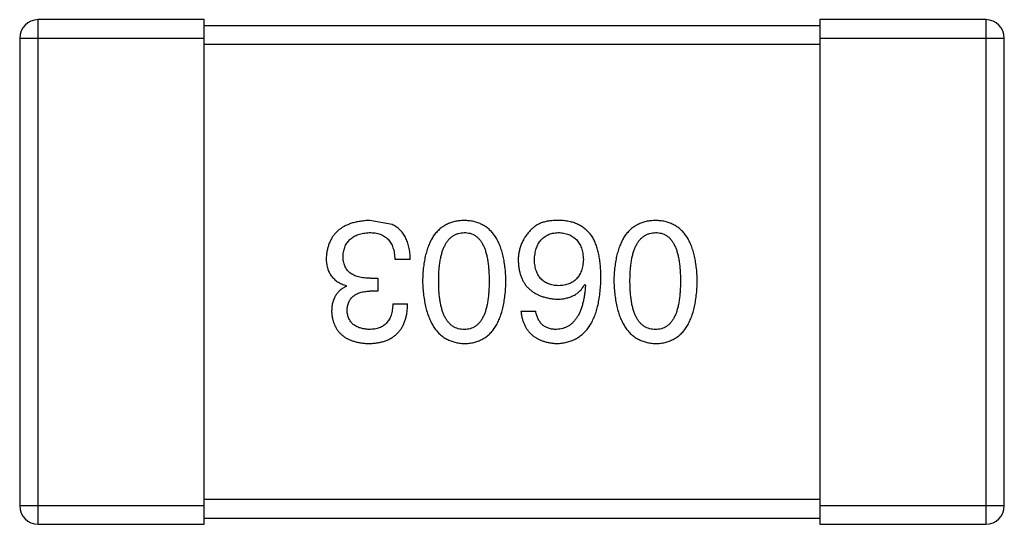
# Model space of a CAD drawing. Header units: inches. Extents: x -36 to 490, y -51 to 98.
# Tile 33 of 153: x 357.28 to 358.88, y 37.136 to 37.956. Entities that reach past the tile are written whole.
import ezdxf

# ---------------------------------------------------------------- set-up
doc = ezdxf.new("R2010")
doc.units = ezdxf.units.IN
doc.header["$LTSCALE"] = 1.21
doc.header["$MEASUREMENT"] = 0
doc.layers.get('0').update_dxf_attribs({"linetype": 'CONTINUOUS'})

msp = doc.modelspace()

# ---------------------------------------------------------------- linework, layer by layer
at = {"color": 7, "linetype": 'Continuous'}
for p, q in [((357.3102, 37.1356), (357.3102, 37.9556)), ((357.5802, 37.9556), (357.3102, 37.9556)), ((357.5802, 37.1356), (357.5802, 37.9556)), ((358.5802, 37.9556), (358.5802, 37.1356)), ((358.8502, 37.9556), (358.5802, 37.9556)), ((358.8502, 37.9556), (358.8502, 37.1356)), ((358.5802, 37.9456), (357.5802, 37.9456)), ((357.2802, 37.9256), (357.2802, 37.1656)), ((357.2802, 37.9256), (357.5802, 37.9256)), ((358.5802, 37.9256), (358.8802, 37.9256)), ((358.8802, 37.1656), (358.8802, 37.9256)), ((357.5802, 37.9156), (358.5802, 37.9156)), ((357.8854, 37.6227), (357.8493, 37.6293)), ((357.9149, 37.5659), (357.8898, 37.5659)), ((357.8111, 37.5222), (357.8111, 37.5233)), ((357.8504, 37.5353), (357.8624, 37.5353)), ((357.8624, 37.5353), (357.8624, 37.5145)), ((358.1984, 37.5255), (358.1995, 37.5244)), ((357.8624, 37.5145), (357.8493, 37.5145)), ((357.8865, 37.4938), (357.9105, 37.4938)), ((358.0946, 37.4818), (358.1187, 37.4818)), ((358.5802, 37.1756), (357.5802, 37.1756)), ((357.5802, 37.1656), (357.2802, 37.1656)), ((358.8802, 37.1656), (358.5802, 37.1656)), ((357.5802, 37.1456), (358.5802, 37.1456)), ((357.3102, 37.1356), (357.5802, 37.1356)), ((358.5802, 37.1356), (358.8502, 37.1356))]:
    msp.add_line(p, q, dxfattribs=at)
for centre, start, end in [((357.3102, 37.9256), 90, 180), ((358.8502, 37.9256), 0, 90), ((357.3102, 37.1656), 180, 270), ((358.8502, 37.1656), 270, 0)]:
    msp.add_arc(centre, 0.03, start, end, dxfattribs=at)
for points, knots in [([(357.8493, 37.6293), (357.8466, 37.6292), (357.8412, 37.6289), (357.8335, 37.628), (357.8263, 37.6266), (357.8196, 37.6248), (357.8133, 37.6225), (357.8076, 37.6198), (357.8024, 37.6166), (357.7976, 37.613), (357.7934, 37.6089), (357.7897, 37.6044), (357.7865, 37.5994), (357.7838, 37.594), (357.7816, 37.5882), (357.78, 37.5819), (357.7788, 37.5751), (357.7785, 37.5705), (357.7783, 37.5681)], [0, 0, 0, 0, 0.078078, 0.151942, 0.221594, 0.28726, 0.350176, 0.409768, 0.467648, 0.523784, 0.578904, 0.634014, 0.689819, 0.746826, 0.805875, 0.867063, 0.931764, 1, 1, 1, 1]), ([(357.9149, 37.5659), (357.9148, 37.5677), (357.9147, 37.5712), (357.9143, 37.5763), (357.9136, 37.5812), (357.9127, 37.5858), (357.9116, 37.5902), (357.9103, 37.5944), (357.9087, 37.5983), (357.907, 37.602), (357.9051, 37.6054), (357.9029, 37.6086), (357.9005, 37.6116), (357.8979, 37.6143), (357.8951, 37.6168), (357.8921, 37.619), (357.8889, 37.6211), (357.8865, 37.6222), (357.8854, 37.6227)], [0, 0, 0, 0, 0.078937, 0.154495, 0.226898, 0.296844, 0.363348, 0.427781, 0.48946, 0.549586, 0.607902, 0.664733, 0.720805, 0.776157, 0.831175, 0.886736, 0.943094, 1, 1, 1, 1]), ([(358.0026, 37.6293), (357.9999, 37.6292), (357.9947, 37.6289), (357.9872, 37.6277), (357.9802, 37.6256), (357.9737, 37.6229), (357.9677, 37.6193), (357.9622, 37.615), (357.9571, 37.61), (357.9526, 37.6042), (357.9487, 37.5976), (357.9452, 37.5903), (357.9422, 37.5822), (357.9397, 37.5734), (357.9377, 37.5638), (357.9362, 37.5535), (357.9352, 37.5425), (357.9349, 37.5349), (357.9348, 37.5309)], [0, 0, 0, 0, 0.059134, 0.115603, 0.169236, 0.221572, 0.273254, 0.32474, 0.377319, 0.431815, 0.488555, 0.548609, 0.612242, 0.680182, 0.75251, 0.829782, 0.91231, 1, 1, 1, 1]), ([(358.0703, 37.5309), (358.0702, 37.5349), (358.0699, 37.5425), (358.0689, 37.5535), (358.0674, 37.5638), (358.0654, 37.5734), (358.0629, 37.5822), (358.0599, 37.5902), (358.0565, 37.5976), (358.0524, 37.6041), (358.048, 37.61), (358.043, 37.615), (358.0375, 37.6193), (358.0314, 37.6229), (358.0249, 37.6256), (358.0179, 37.6277), (358.0104, 37.6289), (358.0052, 37.6292), (358.0026, 37.6293)], [0, 0, 0, 0, 0.087693, 0.170223, 0.247496, 0.319826, 0.387768, 0.451403, 0.511459, 0.568358, 0.622671, 0.675251, 0.726739, 0.778422, 0.830759, 0.884394, 0.940865, 1, 1, 1, 1]), ([(358.1591, 37.6293), (358.1563, 37.6293), (358.1509, 37.6294), (358.1431, 37.6288), (358.1359, 37.6277), (358.1294, 37.6259), (358.1235, 37.6236), (358.1183, 37.6206), (358.1137, 37.6171), (358.1112, 37.6143), (358.1099, 37.6129)], [0, 0, 0, 0, 0.156782, 0.301945, 0.436395, 0.561474, 0.678489, 0.78853, 0.894967, 1, 1, 1, 1]), ([(358.2105, 37.6031), (358.209, 37.6051), (358.206, 37.609), (358.2008, 37.6142), (358.1951, 37.6186), (358.1889, 37.6223), (358.1822, 37.6253), (358.1749, 37.6274), (358.1672, 37.6288), (358.1618, 37.6291), (358.1591, 37.6293)], [0, 0, 0, 0, 0.125033, 0.246266, 0.36603, 0.485265, 0.606781, 0.732144, 0.862551, 1, 1, 1, 1]), ([(358.3134, 37.6293), (358.3108, 37.6292), (358.3056, 37.6289), (358.2981, 37.6277), (358.2911, 37.6256), (358.2846, 37.6229), (358.2785, 37.6193), (358.273, 37.615), (358.268, 37.61), (358.2635, 37.6042), (358.2595, 37.5976), (358.2561, 37.5903), (358.2531, 37.5822), (358.2506, 37.5734), (358.2486, 37.5638), (358.2471, 37.5535), (358.2461, 37.5425), (358.2458, 37.5349), (358.2457, 37.5309)], [0, 0, 0, 0, 0.059134, 0.115603, 0.169236, 0.221572, 0.273254, 0.32474, 0.377319, 0.431815, 0.488555, 0.548609, 0.612242, 0.680182, 0.75251, 0.829782, 0.91231, 1, 1, 1, 1]), ([(358.3812, 37.5309), (358.3811, 37.5349), (358.3808, 37.5425), (358.3798, 37.5535), (358.3783, 37.5638), (358.3763, 37.5734), (358.3738, 37.5822), (358.3708, 37.5902), (358.3673, 37.5976), (358.3633, 37.6041), (358.3589, 37.61), (358.3538, 37.615), (358.3483, 37.6193), (358.3423, 37.6229), (358.3358, 37.6256), (358.3288, 37.6277), (358.3213, 37.6289), (358.3161, 37.6292), (358.3134, 37.6293)], [0, 0, 0, 0, 0.087693, 0.170223, 0.247496, 0.319826, 0.387768, 0.451403, 0.511459, 0.568358, 0.622671, 0.675251, 0.726739, 0.778422, 0.830759, 0.884394, 0.940865, 1, 1, 1, 1]), ([(357.8056, 37.5714), (357.8057, 37.5728), (357.8059, 37.5757), (357.8067, 37.5798), (357.8077, 37.5837), (357.809, 37.5873), (357.8106, 37.5906), (357.8125, 37.5937), (357.8148, 37.5965), (357.8173, 37.599), (357.8202, 37.6013), (357.8233, 37.6033), (357.8267, 37.6051), (357.8305, 37.6065), (357.8345, 37.6077), (357.8388, 37.6086), (357.8434, 37.6093), (357.8466, 37.6095), (357.8482, 37.6096)], [0, 0, 0, 0, 0.068514, 0.133941, 0.195994, 0.255362, 0.312994, 0.369441, 0.424687, 0.480522, 0.537148, 0.594801, 0.654411, 0.716817, 0.781981, 0.850498, 0.923306, 1, 1, 1, 1]), ([(357.8482, 37.6096), (357.8499, 37.6096), (357.853, 37.6095), (357.8576, 37.609), (357.862, 37.6082), (357.8659, 37.607), (357.8697, 37.6055), (357.873, 37.6036), (357.8761, 37.6013), (357.8789, 37.5987), (357.8813, 37.5958), (357.8835, 37.5925), (357.8853, 37.5889), (357.8868, 37.585), (357.8881, 37.5807), (357.8889, 37.5761), (357.8896, 37.5711), (357.8897, 37.5677), (357.8898, 37.5659)], [0, 0, 0, 0, 0.071272, 0.13882, 0.201858, 0.262757, 0.320043, 0.376709, 0.431462, 0.486034, 0.541209, 0.597703, 0.65589, 0.717768, 0.782056, 0.850407, 0.92277, 1, 1, 1, 1]), ([(357.961, 37.5309), (357.9611, 37.5341), (357.9611, 37.5401), (357.9616, 37.5489), (357.9624, 37.5572), (357.9635, 37.5648), (357.965, 37.5718), (357.9667, 37.5783), (357.9688, 37.5841), (357.9713, 37.5893), (357.974, 37.594), (357.9771, 37.5981), (357.9805, 37.6015), (357.9843, 37.6044), (357.9884, 37.6066), (357.9928, 37.6083), (357.9976, 37.6093), (358.0009, 37.6095), (358.0026, 37.6096)], [0, 0, 0, 0, 0.094834, 0.184067, 0.267029, 0.344713, 0.417334, 0.484367, 0.546941, 0.604717, 0.65953, 0.710539, 0.759381, 0.806382, 0.853027, 0.900623, 0.949121, 1, 1, 1, 1]), ([(358.0026, 37.6096), (358.0042, 37.6096), (358.0074, 37.6094), (358.012, 37.6085), (358.0164, 37.607), (358.0203, 37.6047), (358.024, 37.602), (358.0274, 37.5986), (358.0304, 37.5945), (358.033, 37.5899), (358.0354, 37.5846), (358.0375, 37.5788), (358.0391, 37.5723), (358.0406, 37.5652), (358.0417, 37.5575), (358.0424, 37.5492), (358.0429, 37.5403), (358.043, 37.5341), (358.043, 37.5309)], [0, 0, 0, 0, 0.049766, 0.097012, 0.143225, 0.188786, 0.235079, 0.282962, 0.333687, 0.387747, 0.445963, 0.508657, 0.576545, 0.649868, 0.72822, 0.812712, 0.903543, 1, 1, 1, 1]), ([(358.1099, 37.6129), (358.1083, 37.6112), (358.1052, 37.6077), (358.1012, 37.6022), (358.0979, 37.5963), (358.095, 37.5903), (358.0929, 37.584), (358.0913, 37.5774), (358.0904, 37.5707), (358.0903, 37.5661), (358.0902, 37.5637)], [0, 0, 0, 0, 0.129393, 0.255335, 0.378531, 0.500878, 0.622934, 0.746191, 0.87096, 1, 1, 1, 1]), ([(358.1165, 37.5648), (358.1166, 37.5665), (358.1168, 37.5699), (358.1175, 37.5748), (358.1184, 37.5793), (358.1196, 37.5836), (358.121, 37.5875), (358.1228, 37.5911), (358.1248, 37.5944), (358.1271, 37.5973), (358.1296, 37.6), (358.1324, 37.6024), (358.1355, 37.6044), (358.1388, 37.6061), (358.1424, 37.6075), (358.1463, 37.6085), (358.1504, 37.6092), (358.1533, 37.6095), (358.1547, 37.6096)], [0, 0, 0, 0, 0.078863, 0.153308, 0.223539, 0.289857, 0.35341, 0.413572, 0.471721, 0.528235, 0.584279, 0.638781, 0.69466, 0.751251, 0.809198, 0.869697, 0.933318, 1, 1, 1, 1]), ([(358.1547, 37.6096), (358.1563, 37.6096), (358.1594, 37.6094), (358.1639, 37.6087), (358.1681, 37.6078), (358.172, 37.6065), (358.1757, 37.605), (358.179, 37.603), (358.1821, 37.6008), (358.1848, 37.5981), (358.1873, 37.5953), (358.1894, 37.592), (358.1914, 37.5885), (358.1929, 37.5846), (358.1942, 37.5804), (358.1952, 37.5758), (358.1959, 37.571), (358.1961, 37.5676), (358.1963, 37.5659)], [0, 0, 0, 0, 0.070403, 0.137196, 0.200053, 0.260887, 0.31876, 0.37535, 0.430743, 0.485927, 0.541678, 0.598832, 0.657726, 0.719441, 0.783504, 0.851852, 0.923533, 1, 1, 1, 1]), ([(358.2247, 37.5353), (358.2246, 37.5388), (358.2246, 37.5457), (358.2239, 37.5558), (358.2228, 37.5652), (358.2212, 37.5739), (358.2193, 37.5821), (358.2168, 37.5897), (358.214, 37.5967), (358.2116, 37.601), (358.2105, 37.6031)], [0, 0, 0, 0, 0.151498, 0.29521, 0.430242, 0.557137, 0.677306, 0.790845, 0.898111, 1, 1, 1, 1]), ([(358.2719, 37.5309), (358.2719, 37.5341), (358.272, 37.5401), (358.2725, 37.5489), (358.2733, 37.5572), (358.2744, 37.5648), (358.2758, 37.5718), (358.2776, 37.5783), (358.2797, 37.5841), (358.2821, 37.5893), (358.2849, 37.594), (358.288, 37.5981), (358.2914, 37.6015), (358.2952, 37.6044), (358.2993, 37.6066), (358.3037, 37.6083), (358.3085, 37.6093), (358.3118, 37.6095), (358.3134, 37.6096)], [0, 0, 0, 0, 0.094834, 0.184067, 0.267029, 0.344713, 0.417334, 0.484367, 0.546941, 0.604717, 0.65953, 0.710539, 0.759381, 0.806382, 0.853027, 0.900623, 0.949121, 1, 1, 1, 1]), ([(358.3134, 37.6096), (358.3151, 37.6096), (358.3183, 37.6094), (358.3229, 37.6085), (358.3272, 37.607), (358.3312, 37.6047), (358.3349, 37.602), (358.3382, 37.5986), (358.3412, 37.5945), (358.3439, 37.5899), (358.3463, 37.5846), (358.3484, 37.5788), (358.35, 37.5723), (358.3515, 37.5652), (358.3525, 37.5575), (358.3533, 37.5492), (358.3538, 37.5403), (358.3538, 37.5341), (358.3539, 37.5309)], [0, 0, 0, 0, 0.049766, 0.097012, 0.143225, 0.188786, 0.235079, 0.282962, 0.333687, 0.387747, 0.445963, 0.508657, 0.576545, 0.649868, 0.72822, 0.812712, 0.903543, 1, 1, 1, 1]), ([(357.7783, 37.5681), (357.7783, 37.5667), (357.7783, 37.5639), (357.7788, 37.5598), (357.7793, 37.5559), (357.7803, 37.5522), (357.7814, 37.5487), (357.7828, 37.5454), (357.7845, 37.5423), (357.7864, 37.5394), (357.7886, 37.5366), (357.7911, 37.5341), (357.7938, 37.5319), (357.7967, 37.5297), (357.8, 37.5278), (357.8034, 37.526), (357.8071, 37.5246), (357.8097, 37.5237), (357.8111, 37.5233)], [0, 0, 0, 0, 0.071215, 0.138707, 0.20396, 0.266995, 0.327734, 0.387609, 0.445602, 0.503345, 0.561136, 0.618597, 0.677672, 0.738255, 0.799989, 0.863961, 0.930555, 1, 1, 1, 1]), ([(357.8504, 37.5353), (357.8486, 37.5353), (357.8451, 37.5353), (357.84, 37.5358), (357.8353, 37.5365), (357.8309, 37.5375), (357.8268, 37.5387), (357.8231, 37.5403), (357.8198, 37.5421), (357.8168, 37.5443), (357.8141, 37.5466), (357.8119, 37.5494), (357.8099, 37.5523), (357.8083, 37.5556), (357.8071, 37.5591), (357.8062, 37.563), (357.8057, 37.5671), (357.8056, 37.5699), (357.8056, 37.5714)], [0, 0, 0, 0, 0.082495, 0.159728, 0.232496, 0.300725, 0.365163, 0.425859, 0.483728, 0.538892, 0.592921, 0.646195, 0.699968, 0.754746, 0.811387, 0.870806, 0.933482, 1, 1, 1, 1]), ([(358.0902, 37.5637), (358.0904, 37.5614), (358.0906, 37.5568), (358.0916, 37.5502), (358.093, 37.544), (358.0948, 37.5381), (358.0971, 37.5327), (358.0999, 37.5278), (358.1031, 37.5232), (358.1069, 37.5191), (358.111, 37.5154), (358.1156, 37.5121), (358.1207, 37.5093), (358.1262, 37.5069), (358.1321, 37.5048), (358.1385, 37.5033), (358.1454, 37.5021), (358.1501, 37.5016), (358.1525, 37.5014)], [0, 0, 0, 0, 0.071527, 0.139094, 0.20346, 0.264939, 0.323904, 0.381383, 0.437591, 0.493343, 0.549401, 0.606085, 0.664838, 0.725424, 0.788712, 0.855452, 0.925772, 1, 1, 1, 1]), ([(358.1558, 37.5233), (358.1543, 37.5233), (358.1514, 37.5235), (358.1471, 37.5241), (358.1431, 37.525), (358.1394, 37.5262), (358.136, 37.5278), (358.1328, 37.5296), (358.13, 37.5317), (358.1273, 37.5342), (358.125, 37.537), (358.1229, 37.54), (358.1212, 37.5434), (358.1197, 37.5471), (358.1185, 37.5511), (358.1175, 37.5554), (358.1168, 37.56), (358.1166, 37.5632), (358.1165, 37.5648)], [0, 0, 0, 0, 0.069884, 0.136529, 0.199638, 0.259844, 0.317774, 0.374356, 0.430026, 0.485148, 0.5409, 0.597889, 0.657472, 0.718614, 0.783613, 0.85129, 0.923712, 1, 1, 1, 1]), ([(358.1963, 37.5659), (358.1961, 37.5642), (358.1959, 37.561), (358.1952, 37.5562), (358.1942, 37.5518), (358.193, 37.5477), (358.1914, 37.5439), (358.1896, 37.5404), (358.1875, 37.5373), (358.1851, 37.5345), (358.1824, 37.5319), (358.1794, 37.5297), (358.1762, 37.5278), (358.1727, 37.5263), (358.1688, 37.525), (358.1648, 37.5241), (358.1604, 37.5235), (358.1574, 37.5233), (358.1558, 37.5233)], [0, 0, 0, 0, 0.076072, 0.148369, 0.216753, 0.281358, 0.342792, 0.401604, 0.458929, 0.514444, 0.569818, 0.625343, 0.681554, 0.739608, 0.800134, 0.863477, 0.929547, 1, 1, 1, 1]), ([(357.8111, 37.5222), (357.8092, 37.5212), (357.8054, 37.5194), (357.8005, 37.5157), (357.7963, 37.5113), (357.7928, 37.5064), (357.7902, 37.5008), (357.7883, 37.4946), (357.7872, 37.4878), (357.7871, 37.4831), (357.787, 37.4807)], [0, 0, 0, 0, 0.125227, 0.244792, 0.361427, 0.478215, 0.59667, 0.722058, 0.856314, 1, 1, 1, 1]), ([(357.9348, 37.5309), (357.935, 37.5269), (357.9353, 37.5191), (357.9365, 37.5078), (357.9381, 37.4973), (357.9401, 37.4875), (357.9427, 37.4784), (357.9457, 37.4701), (357.9492, 37.4626), (357.9532, 37.4558), (357.9577, 37.4498), (357.9627, 37.4445), (357.9681, 37.44), (357.9741, 37.4363), (357.9805, 37.4334), (357.9875, 37.4312), (357.9948, 37.4298), (358, 37.4295), (358.0026, 37.4293)], [0, 0, 0, 0, 0.088475, 0.171606, 0.249595, 0.322626, 0.391327, 0.455765, 0.516374, 0.573675, 0.628522, 0.681161, 0.732559, 0.783563, 0.83504, 0.887639, 0.942585, 1, 1, 1, 1]), ([(358.0026, 37.4522), (358.0009, 37.4523), (357.9976, 37.4524), (357.9929, 37.4533), (357.9884, 37.4549), (357.9843, 37.457), (357.9806, 37.4599), (357.9771, 37.4633), (357.9741, 37.4673), (357.9712, 37.472), (357.9688, 37.4772), (357.9667, 37.4831), (357.965, 37.4896), (357.9635, 37.4967), (357.9624, 37.5044), (357.9616, 37.5127), (357.9611, 37.5216), (357.9611, 37.5278), (357.961, 37.5309)], [0, 0, 0, 0, 0.050604, 0.098688, 0.145699, 0.191791, 0.238625, 0.286717, 0.337546, 0.391814, 0.449755, 0.512106, 0.579685, 0.652048, 0.730262, 0.814146, 0.904281, 1, 1, 1, 1]), ([(358.0026, 37.4293), (358.0052, 37.4294), (358.0104, 37.4296), (358.0179, 37.4309), (358.0249, 37.4331), (358.0314, 37.4359), (358.0375, 37.4396), (358.043, 37.444), (358.048, 37.4493), (358.0525, 37.4553), (358.0565, 37.4621), (358.0599, 37.4696), (358.0629, 37.478), (358.0654, 37.4871), (358.0674, 37.4969), (358.0689, 37.5076), (358.0699, 37.519), (358.0702, 37.5269), (358.0703, 37.5309)], [0, 0, 0, 0, 0.057911, 0.113262, 0.165956, 0.217443, 0.268511, 0.319665, 0.372, 0.426129, 0.483365, 0.543779, 0.607756, 0.676562, 0.749704, 0.827713, 0.911177, 1, 1, 1, 1]), ([(358.043, 37.5309), (358.043, 37.5278), (358.0429, 37.5216), (358.0424, 37.5127), (358.0417, 37.5044), (358.0406, 37.4967), (358.0391, 37.4896), (358.0375, 37.4831), (358.0354, 37.4772), (358.033, 37.472), (358.0304, 37.4673), (358.0274, 37.4633), (358.024, 37.4599), (358.0204, 37.4571), (358.0164, 37.4549), (358.012, 37.4533), (358.0074, 37.4524), (358.0042, 37.4523), (358.0026, 37.4522)], [0, 0, 0, 0, 0.096452, 0.187278, 0.271765, 0.350519, 0.423437, 0.491321, 0.554011, 0.612224, 0.666281, 0.717003, 0.764884, 0.811423, 0.856783, 0.902993, 0.950236, 1, 1, 1, 1]), ([(358.1525, 37.4293), (358.1554, 37.4295), (358.1609, 37.4298), (358.1689, 37.4313), (358.1764, 37.4335), (358.1833, 37.4366), (358.1898, 37.4404), (358.1956, 37.4452), (358.201, 37.4506), (358.2057, 37.4569), (358.21, 37.464), (358.2137, 37.4718), (358.2169, 37.4805), (358.2195, 37.4899), (358.2216, 37.5001), (358.2232, 37.5112), (358.2243, 37.523), (358.2245, 37.5311), (358.2247, 37.5353)], [0, 0, 0, 0, 0.058957, 0.115262, 0.16907, 0.221312, 0.273147, 0.324961, 0.377649, 0.432026, 0.488925, 0.549039, 0.612912, 0.680653, 0.753056, 0.830314, 0.912483, 1, 1, 1, 1]), ([(358.1525, 37.5014), (358.1552, 37.5015), (358.1603, 37.5016), (358.1676, 37.5027), (358.1743, 37.5047), (358.1804, 37.5072), (358.1859, 37.5107), (358.1908, 37.5148), (358.195, 37.5198), (358.1973, 37.5236), (358.1984, 37.5255)], [0, 0, 0, 0, 0.144617, 0.279572, 0.40596, 0.526097, 0.64389, 0.760003, 0.877724, 1, 1, 1, 1]), ([(358.1995, 37.5244), (358.1993, 37.5216), (358.1989, 37.5161), (358.1979, 37.5081), (358.1966, 37.5007), (358.1951, 37.4938), (358.1932, 37.4874), (358.191, 37.4815), (358.1885, 37.4762), (358.1857, 37.4714), (358.1826, 37.4672), (358.1792, 37.4634), (358.1755, 37.4601), (358.1715, 37.4575), (358.1672, 37.4553), (358.1626, 37.4538), (358.1577, 37.4526), (358.1543, 37.4524), (358.1525, 37.4522)], [0, 0, 0, 0, 0.089218, 0.173709, 0.252753, 0.326963, 0.397099, 0.462534, 0.524018, 0.582178, 0.637235, 0.689955, 0.741228, 0.791618, 0.841661, 0.892925, 0.945259, 1, 1, 1, 1]), ([(358.2457, 37.5309), (358.2459, 37.5269), (358.2462, 37.5191), (358.2473, 37.5078), (358.2489, 37.4973), (358.251, 37.4875), (358.2535, 37.4784), (358.2565, 37.4701), (358.2601, 37.4626), (358.2641, 37.4558), (358.2686, 37.4498), (358.2735, 37.4445), (358.279, 37.44), (358.285, 37.4363), (358.2914, 37.4334), (358.2983, 37.4312), (358.3057, 37.4298), (358.3108, 37.4295), (358.3134, 37.4293)], [0, 0, 0, 0, 0.088475, 0.171606, 0.249595, 0.322626, 0.391327, 0.455765, 0.516374, 0.573675, 0.628522, 0.681161, 0.732559, 0.783563, 0.83504, 0.887639, 0.942585, 1, 1, 1, 1]), ([(358.3134, 37.4522), (358.3118, 37.4523), (358.3085, 37.4524), (358.3037, 37.4533), (358.2993, 37.4549), (358.2952, 37.457), (358.2914, 37.4599), (358.288, 37.4633), (358.2849, 37.4673), (358.2821, 37.472), (358.2797, 37.4772), (358.2776, 37.4831), (358.2758, 37.4896), (358.2744, 37.4967), (358.2733, 37.5044), (358.2725, 37.5127), (358.272, 37.5216), (358.2719, 37.5278), (358.2719, 37.5309)], [0, 0, 0, 0, 0.050604, 0.098688, 0.145699, 0.191791, 0.238625, 0.286717, 0.337546, 0.391814, 0.449755, 0.512106, 0.579685, 0.652048, 0.730262, 0.814146, 0.904281, 1, 1, 1, 1]), ([(358.3134, 37.4293), (358.3161, 37.4294), (358.3213, 37.4296), (358.3288, 37.4309), (358.3358, 37.4331), (358.3423, 37.4359), (358.3483, 37.4396), (358.3538, 37.444), (358.3589, 37.4493), (358.3633, 37.4553), (358.3673, 37.4621), (358.3708, 37.4696), (358.3738, 37.478), (358.3763, 37.4871), (358.3783, 37.4969), (358.3798, 37.5076), (358.3808, 37.519), (358.3811, 37.5269), (358.3812, 37.5309)], [0, 0, 0, 0, 0.057911, 0.113262, 0.165956, 0.217443, 0.268511, 0.319665, 0.372, 0.426129, 0.483365, 0.543779, 0.607756, 0.676562, 0.749704, 0.827713, 0.911177, 1, 1, 1, 1]), ([(358.3539, 37.5309), (358.3538, 37.5278), (358.3538, 37.5216), (358.3533, 37.5127), (358.3525, 37.5044), (358.3515, 37.4967), (358.35, 37.4896), (358.3484, 37.4831), (358.3463, 37.4772), (358.3439, 37.472), (358.3412, 37.4673), (358.3382, 37.4633), (358.3349, 37.4599), (358.3312, 37.4571), (358.3272, 37.4549), (358.3229, 37.4533), (358.3183, 37.4524), (358.3151, 37.4523), (358.3134, 37.4522)], [0, 0, 0, 0, 0.096452, 0.187278, 0.271765, 0.350519, 0.423437, 0.491321, 0.554011, 0.612224, 0.666281, 0.717003, 0.764884, 0.811423, 0.856783, 0.902993, 0.950236, 1, 1, 1, 1]), ([(357.8122, 37.4828), (357.8122, 37.4841), (357.8124, 37.4865), (357.8129, 37.49), (357.8137, 37.4933), (357.8148, 37.4963), (357.8162, 37.4991), (357.8179, 37.5016), (357.8198, 37.504), (357.822, 37.5061), (357.8245, 37.508), (357.8272, 37.5096), (357.8302, 37.5111), (357.8335, 37.5122), (357.8371, 37.5131), (357.8409, 37.5139), (357.845, 37.5144), (357.8479, 37.5145), (357.8493, 37.5145)], [0, 0, 0, 0, 0.067741, 0.131599, 0.192143, 0.249977, 0.306453, 0.361639, 0.416449, 0.471489, 0.527582, 0.584873, 0.644974, 0.70814, 0.77492, 0.845909, 0.920585, 1, 1, 1, 1]), ([(357.8471, 37.4293), (357.8496, 37.4294), (357.8545, 37.4295), (357.8616, 37.4305), (357.8683, 37.4317), (357.8744, 37.4336), (357.8801, 37.4359), (357.8853, 37.4388), (357.89, 37.4421), (357.8942, 37.4459), (357.898, 37.4502), (357.9012, 37.455), (357.904, 37.4603), (357.9063, 37.466), (357.9081, 37.4723), (357.9094, 37.479), (357.9103, 37.4862), (357.9104, 37.4912), (357.9105, 37.4938)], [0, 0, 0, 0, 0.073232, 0.142595, 0.207997, 0.270074, 0.329156, 0.386529, 0.441846, 0.496976, 0.551877, 0.607941, 0.665637, 0.725446, 0.788542, 0.855101, 0.925196, 1, 1, 1, 1]), ([(357.8865, 37.4938), (357.8864, 37.4921), (357.8863, 37.4888), (357.8857, 37.4841), (357.8849, 37.4797), (357.8838, 37.4757), (357.8824, 37.4719), (357.8806, 37.4685), (357.8787, 37.4654), (357.8764, 37.4626), (357.8739, 37.4601), (357.871, 37.458), (357.8679, 37.4562), (357.8645, 37.4548), (357.8608, 37.4536), (357.8569, 37.4528), (357.8526, 37.4523), (357.8497, 37.4523), (357.8482, 37.4522)], [0, 0, 0, 0, 0.078134, 0.15164, 0.221358, 0.286689, 0.348614, 0.407697, 0.464247, 0.520153, 0.574432, 0.629291, 0.684538, 0.742032, 0.801329, 0.863637, 0.930123, 1, 1, 1, 1]), ([(357.787, 37.4807), (357.7872, 37.4787), (357.7875, 37.4748), (357.7886, 37.4692), (357.79, 37.4639), (357.7919, 37.459), (357.7942, 37.4545), (357.7969, 37.4503), (357.8001, 37.4465), (357.8037, 37.4431), (357.8076, 37.4401), (357.8121, 37.4374), (357.8169, 37.4351), (357.8222, 37.4333), (357.8278, 37.4316), (357.8339, 37.4305), (357.8404, 37.4296), (357.8448, 37.4294), (357.8471, 37.4293)], [0, 0, 0, 0, 0.067521, 0.132139, 0.193339, 0.252064, 0.309083, 0.364848, 0.420021, 0.475612, 0.532002, 0.589602, 0.649896, 0.712634, 0.778603, 0.848416, 0.922155, 1, 1, 1, 1]), ([(357.8482, 37.4522), (357.8468, 37.4523), (357.8442, 37.4524), (357.8403, 37.4529), (357.8367, 37.4536), (357.8333, 37.4545), (357.8302, 37.4556), (357.8273, 37.457), (357.8246, 37.4586), (357.8222, 37.4604), (357.8201, 37.4624), (357.8182, 37.4647), (357.8166, 37.4672), (357.8152, 37.4699), (357.814, 37.4728), (357.8132, 37.476), (357.8125, 37.4793), (357.8123, 37.4817), (357.8122, 37.4828)], [0, 0, 0, 0, 0.078051, 0.151197, 0.220412, 0.286742, 0.34933, 0.409464, 0.467368, 0.52298, 0.578639, 0.633998, 0.690142, 0.746855, 0.805868, 0.867776, 0.932345, 1, 1, 1, 1]), ([(358.0946, 37.4818), (358.0949, 37.4798), (358.0954, 37.4759), (358.0966, 37.4702), (358.0982, 37.4649), (358.1002, 37.46), (358.1025, 37.4555), (358.1053, 37.4513), (358.1083, 37.4474), (358.1118, 37.444), (358.1156, 37.4409), (358.1198, 37.4381), (358.1244, 37.4357), (358.1293, 37.4337), (358.1346, 37.432), (358.1402, 37.4307), (358.1463, 37.4298), (358.1504, 37.4295), (358.1525, 37.4293)], [0, 0, 0, 0, 0.06947, 0.136096, 0.199592, 0.260665, 0.319672, 0.377156, 0.433415, 0.489984, 0.546535, 0.604276, 0.663499, 0.725182, 0.788953, 0.855683, 0.926216, 1, 1, 1, 1]), ([(358.1525, 37.4522), (358.1503, 37.4523), (358.1459, 37.4524), (358.1398, 37.4539), (358.1344, 37.4562), (358.1297, 37.4595), (358.1258, 37.4637), (358.1226, 37.4689), (358.1202, 37.475), (358.1192, 37.4794), (358.1187, 37.4818)], [0, 0, 0, 0, 0.136586, 0.261496, 0.378089, 0.490612, 0.605522, 0.725767, 0.8561, 1, 1, 1, 1])]:
    msp.add_open_spline(points, degree=3, knots=knots, dxfattribs=at)

doc.saveas('drawing.dxf')
